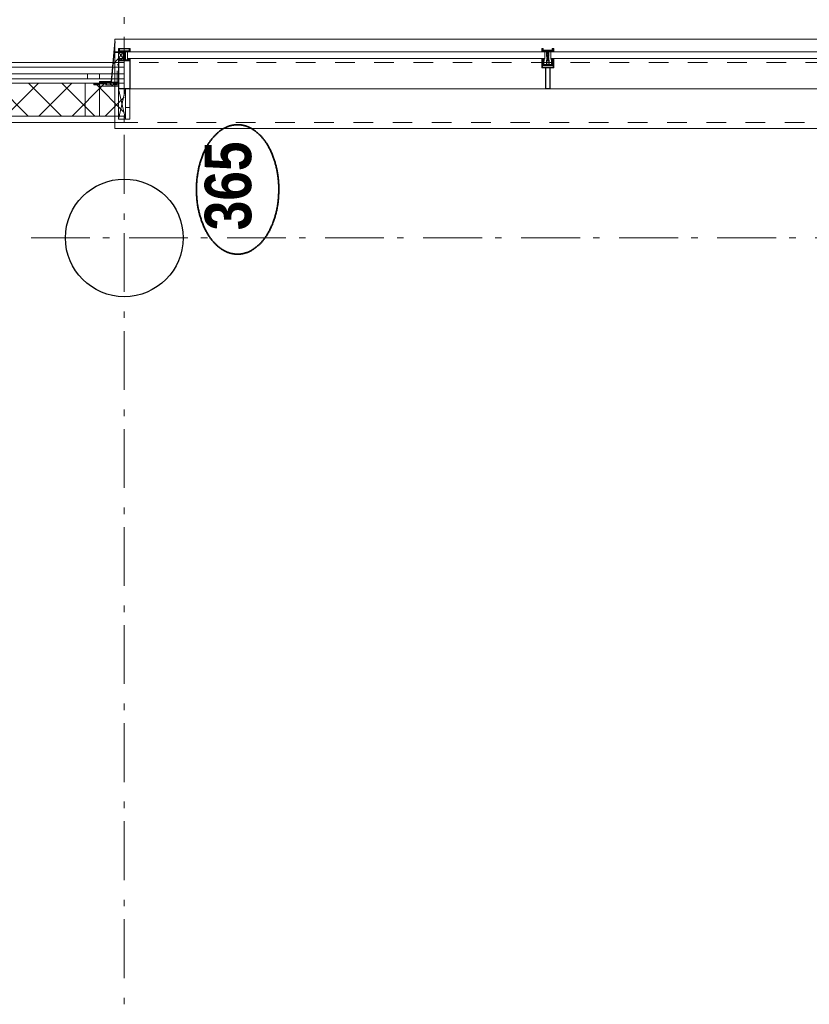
# Model space of a CAD drawing. Header units: millimetres. Extents: x 164327 to 368283, y 131426 to 274001.
# Tile 140 of 160: x 344642 to 347998, y 243731 to 247915. Entities that reach past the tile are written whole.
import ezdxf
from ezdxf.enums import TextEntityAlignment as Align

# ---------------------------------------------------------------- set-up
doc = ezdxf.new("R2010")
doc.units = ezdxf.units.MM
doc.header["$LTSCALE"] = 400
for name, pattern in [('STYLE_01', [0.416641, 0.208282, -0.208359]), ('STYLE_06', [1.041641, 0.625, -0.208282, 0.069427, -0.138931]), ('STYLE_20', [0.208282, 0.138855, -0.069427])]:
    doc.linetypes.add(name, pattern=pattern)
for name, color, linetype, lineweight in [('Detailaanduiding', 5, 'Continuous', 70), ('mat-beton (ihwg)', 5, 'Continuous', 25), ('mat-glas', 5, 'Continuous', 15), ('mat-isolatie PUR', 140, 'Continuous', 15), ('mat-naaldhout', 140, 'Continuous', 15), ('None', 7, 'Continuous', 9)]:
    doc.layers.add(name, color=color, linetype=linetype, lineweight=lineweight)
doc.styles.add('Arial Narrow (bold)', font='ARIALNB.TTF', dxfattribs={"height": 172.861111})
doc.styles.get("Standard").update_dxf_attribs({"font": 'arial.ttf'})

# ---------------------------------------------------------------- blocks, each defined once
blk = doc.blocks.new('*X226')
at = {"layer": 'None', "lineweight": 5}
for p, q in [((22.5, -118.9), (141.4, 0)), ((22.5, -260.3), (162.5, -120.3)), ((22.5, -401.8), (162.5, -261.8)), ((22.5, -543.2), (162.5, -403.2)), ((22.5, -684.6), (162.5, -544.6)), ((22.5, -826), (162.5, -686)), ((22.5, -967.4), (162.5, -827.4)), ((22.5, -1108.9), (162.5, -968.9)), ((22.5, -1250.3), (162.5, -1110.3)), ((22.5, -1391.7), (162.5, -1251.7)), ((22.5, -1533.1), (162.5, -1393.1)), ((22.5, -1674.6), (162.5, -1534.6)), ((38.5, -1800), (162.5, -1676))]:
    blk.add_line(p, q, dxfattribs=at)
at = {"layer": 'None', "lineweight": 13}
for p, q in [((141.4, 0), (162.5, -21.1)), ((22.5, -22.5), (162.5, -162.5)), ((22.5, -163.9), (162.5, -303.9)), ((22.5, -305.3), (162.5, -445.3)), ((22.5, -446.7), (162.5, -586.7)), ((22.5, -588.1), (162.5, -728.1)), ((22.5, -729.5), (162.5, -869.5)), ((22.5, -870.9), (162.5, -1010.9)), ((22.5, -1012.3), (162.5, -1152.3)), ((22.5, -1153.7), (162.5, -1293.7)), ((22.5, -1295.1), (162.5, -1435.1)), ((22.5, -1436.5), (162.5, -1576.5)), ((22.5, -1577.9), (162.5, -1717.9)), ((22.5, -1719.3), (103.2, -1800))]:
    blk.add_line(p, q, dxfattribs=at)
blk = doc.blocks.new('HoutSkeletBouw element 1800mm (2D)')
at = {"layer": 'None', "color": 140, "lineweight": 15}
for p, q in [((-5, -1800), (-5, 0)), ((22.5, -1800), (22.5, 0)), ((162.5, -1800), (162.5, 0)), ((180.5, -1800), (180.5, 0)), ((230, -1800), (230, 0)), ((250, -1800), (250, 0))]:
    blk.add_line(p, q, dxfattribs=at)
at = {"layer": 'None', "color": 140, "linetype": 'Continuous', "lineweight": 15}
for p, q in [((22.5, -1800), (22.5, 0)), ((162.5, -1800), (162.5, 0))]:
    blk.add_line(p, q, dxfattribs=at)
at = {"layer": 'None', "color": 8, "linetype": 'Continuous', "lineweight": 5}
blk.add_line((202.5, 0), (202.5, -1800), dxfattribs=at)
at = {"layer": 'None', "color": 140, "linetype": 'Continuous', "lineweight": 15}
blk.add_lwpolyline([(22.5, 30), (162.5, 30), (162.5, -30), (22.5, -30)], close=True, dxfattribs=at)
at = {"layer": 'None', "color": 140}
blk.add_blockref('*X226', (0, 0), dxfattribs=at)
blk = doc.blocks.new('*X441')
at = {"layer": 'None', "lineweight": 5}
blk.add_line((58200, -20132.9), (58200, -20114.9), dxfattribs=at)
blk = doc.blocks.new('*U442')
at = {"layer": 'None', "color": 8, "linetype": 'Continuous', "lineweight": 5}
for p, q in [((58151.1, -20085), (58279.1, -20114.9)), ((58151.1, -20114.9), (58279.1, -20085))]:
    blk.add_line(p, q, dxfattribs=at)
blk.add_lwpolyline([(58151.1, -20085), (58279.1, -20085), (58279.1, -20114.9), (58151.1, -20114.9)], close=True, dxfattribs=at)
blk = doc.blocks.new('*X443')
at = {"layer": 'None', "lineweight": 5}
blk.add_line((58291.1, -20061.7), (58308.1, -20044.6), dxfattribs=at)
blk = doc.blocks.new('*X444')
at = {"layer": 'None', "lineweight": 5}
blk.add_line((58407.8, -20085), (58385.9, -20062.8), dxfattribs=at)
blk = doc.blocks.new('*U445')
at = {"layer": 'None', "color": 8, "linetype": 'Continuous', "lineweight": 5}
for p, q in [((58409.1, -20085), (58436.1, -20105)), ((58409.1, -20105), (58436.1, -20085))]:
    blk.add_line(p, q, dxfattribs=at)
blk.add_lwpolyline([(58409.1, -20085), (58436.1, -20085), (58436.1, -20105), (58409.1, -20105)], close=True, dxfattribs=at)
blk = doc.blocks.new('*U228')
at = {"layer": 'None', "color": 8, "linetype": 'Continuous', "lineweight": 5, "flags": 128}
for points in [[(-111, 25), (-115, 25), (-115, 25), (-115, 23), (-115, 23), (-114, 21), (-114, 21), (-114, 20), (-114, 20), (-114, 20), (-115, 22), (-115, 24), (-115, 24), (-116, 25), (-116, 25), (-116, 24), (-116, 24), (-116, 22), (-115, 20), (-115, 18), (-116, 18), (-116, 18), (-116, 17), (-115, 17), (-115, 16), (-115, 16), (-116, 16), (-116, 15), (-116, 15), (-115, 15), (-115, 14), (-115, 14), (-116, 13), (-116, 13), (-116, 13), (-115, 13), (-111, 13), (-111, 15), (-111, 15), (-111, 15), (-111, 15), (-109, 15), (-109, 15), (-109, 15), (-108, 16), (-107, 17), (-107, 21), (-108, 21), (-109, 23), (-109, 23), (-109, 22), (-111, 22), (-111, 22), (-111, 22), (-111, 23)], [(-110, 21), (-109, 21), (-108, 20), (-108, 17), (-109, 17), (-110, 17), (-111, 17), (-111, 20)]]:
    blk.add_lwpolyline(points, close=True, dxfattribs=at)
blk = doc.blocks.new('*U229')
at = {"layer": 'None', "color": 8, "linetype": 'Continuous', "lineweight": 5, "flags": 128}
for points in [[(-111, -25), (-115, -25), (-115, -25), (-115, -23), (-115, -23), (-114, -21), (-114, -21), (-114, -20), (-114, -20), (-114, -20), (-115, -22), (-115, -24), (-115, -24), (-116, -25), (-116, -25), (-116, -24), (-116, -24), (-116, -22), (-115, -20), (-115, -18), (-116, -18), (-116, -18), (-116, -17), (-115, -17), (-115, -16), (-115, -16), (-116, -16), (-116, -15), (-116, -15), (-115, -15), (-115, -14), (-115, -14), (-116, -13), (-116, -13), (-116, -13), (-115, -13), (-111, -13), (-111, -15), (-111, -15), (-111, -15), (-111, -15), (-109, -15), (-109, -15), (-109, -15), (-108, -16), (-107, -17), (-107, -21), (-108, -21), (-109, -23), (-109, -23), (-109, -22), (-111, -22), (-111, -22), (-111, -22), (-111, -23)], [(-110, -21), (-109, -21), (-108, -20), (-108, -17), (-109, -17), (-110, -17), (-111, -17), (-111, -20)]]:
    blk.add_lwpolyline(points, close=True, dxfattribs=at)
blk = doc.blocks.new('*U230')
at = {"layer": 'None', "color": 8, "linetype": 'Continuous', "lineweight": 5, "flags": 128}
blk.add_lwpolyline([(-146, -23), (-146, -1), (-145, -1), (-144, 0), (-145, 2), (-146, 2), (-146, 24), (-150, 23), (-150, 23), (-150, 23), (-151, 24), (-151, 24), (-153, 23), (-154, 22), (-156, 22), (-156, 21), (-156, 21), (-155, 21), (-149, 21), (-148, 20), (-148, -20), (-149, -20), (-155, -20), (-156, -20), (-156, -21), (-156, -21), (-154, -22), (-153, -22), (-151, -23), (-151, -23), (-150, -22), (-150, -22), (-150, -22)], close=True, dxfattribs=at)
blk = doc.blocks.new('*U231')
at = {"layer": 'None', "color": 8, "linetype": 'Continuous', "lineweight": 5, "flags": 128}
for points in [[(-124, 5), (-141, 5), (-142, 5), (-142, 4), (-142, 3), (-141, 3), (-140, 3), (-140, 3), (-140, 4), (-136, 4), (-135, 3), (-133, 1), (-133, -1), (-135, -3), (-136, -4), (-140, -4), (-140, -3), (-140, -3), (-141, -3), (-142, -3), (-142, -4), (-142, -5), (-141, -5), (-124, -5), (-124, -3), (-123, -2), (-122, -2), (-121, -2), (-119, -2), (-117, -2), (-117, -2), (-117, -2), (-116, -2), (-114, -2), (-113, -2), (-112, -1), (-112, -1), (-111, 0), (-112, 1), (-112, 1), (-113, 2), (-114, 2), (-116, 2), (-117, 2), (-117, 2), (-117, 2), (-119, 2), (-121, 2), (-122, 2), (-123, 2), (-124, 3)], [(-126, -3), (-126, -4), (-129, -4), (-130, -3), (-130, -3), (-129, -3), (-129, -2), (-128, 0), (-129, 2), (-129, 3), (-130, 3), (-129, 4), (-126, 4), (-126, 3), (-126, 1), (-125, 0), (-126, -2)]]:
    blk.add_lwpolyline(points, close=True, dxfattribs=at)
blk.add_lwpolyline([(-123, -1), (-124, 0), (-123, 1), (-121, 1), (-121, 1), (-119, 1), (-117, 1), (-116, 1), (-116, 1), (-115, 1), (-115, 1), (-113, 1), (-112, 0), (-113, -1), (-115, -1), (-115, -1), (-116, -1), (-116, -1), (-117, -1), (-119, -1), (-120, -1), (-120, -1), (-121, -1), (-121, -1), (-123, -1)], dxfattribs=at)
blk = doc.blocks.new('*U232')
at = {"layer": 'None', "color": 8, "linetype": 'Continuous', "lineweight": 5, "flags": 128}
blk.add_lwpolyline([(-146, 25), (-145, 25), (-144, 26), (-144, 27), (-143, 27), (-143, 27), (-143, 27), (-143, 27), (-143, 27), (-143, 27), (-143, 25), (-144, 24), (-144, 23), (-143, 22), (-143, 22), (-143, 22), (-143, 22), (-143, 22), (-144, 21), (-144, 21), (-144, 21), (-144, 21), (-144, 21), (-143, 20), (-143, 20), (-143, 20), (-143, 20), (-143, 20), (-144, 19), (-144, 19), (-144, 19), (-144, 19), (-143, 18), (-143, 18), (-143, 18), (-143, 18), (-143, 17), (-144, 17), (-144, 17), (-144, 16), (-144, 16), (-143, 16), (-143, 16), (-143, 16), (-143, 15), (-143, 15), (-144, 15), (-144, 15), (-144, 14), (-144, 14), (-144, 14), (-143, 14), (-143, 14), (-143, 13), (-143, 13), (-143, 13), (-143, 13), (-144, 11), (-144, 5), (-144, 3), (-143, 3), (-141, 2), (-139, 2), (-139, 2), (-139, 2), (-139, 3), (-139, 3), (-138, 4), (-138, 3), (-135, 1), (-135, 0), (-135, -1), (-138, -3), (-138, -4), (-139, -3), (-139, -3), (-139, -2), (-139, -2), (-139, -2), (-141, -2), (-143, -3), (-144, -3), (-144, -5), (-144, -11), (-143, -13), (-143, -13), (-143, -13), (-143, -13), (-143, -14), (-143, -14), (-144, -14), (-144, -14), (-144, -14), (-144, -15), (-143, -15), (-143, -15), (-143, -16), (-143, -16), (-143, -16), (-144, -16), (-144, -16), (-144, -17), (-144, -17), (-143, -17), (-143, -18), (-143, -18), (-143, -18), (-143, -18), (-144, -19), (-144, -19), (-144, -19), (-144, -19), (-144, -19), (-143, -20), (-143, -20), (-143, -20), (-143, -20), (-143, -20), (-144, -21), (-144, -21), (-144, -21), (-144, -21), (-144, -21), (-143, -22), (-143, -22), (-143, -22), (-143, -22), (-143, -22), (-144, -23), (-144, -23), (-143, -25), (-143, -27), (-143, -27), (-143, -27), (-143, -27), (-143, -27), (-143, -27), (-144, -27), (-144, -26), (-146, -25), (-146, -2), (-146, -2), (-145, -1), (-144, 0), (-145, 1), (-146, 2), (-146, 2), (-146, 25)], dxfattribs=at)
blk.add_lwpolyline([(-137, -1), (-136, 0), (-137, 1), (-141, 1), (-142, 0), (-141, -1)], close=True, dxfattribs=at)
blk = doc.blocks.new('dorpel 85')
at = {"layer": 'None', "color": 8, "linetype": 'Continuous', "lineweight": 5}
blk.add_lwpolyline([(-152, 24), (-151, 24), (-150, 23), (-146, 24), (-146, 25), (-157, 25), (-158, 25), (-158, 24), (-158, -2.2), (-158, -17), (-158, -18), (-158, -24), (-158, -25), (-153, -25), (-151, -25), (-146, -25), (-146, -24), (-150, -23), (-150, -24), (-153, -24), (-157, -24), (-157, -18), (-157, -17), (-157, 23), (-157, 24)], close=True, dxfattribs=at)
at = {"layer": 'None', "color": 8, "linetype": 'Continuous', "lineweight": 5, "flags": 128}
blk.add_lwpolyline([(14, -24), (14, 24), (13, 25), (12, 25), (-111, 25), (-111, 23), (-110, 22), (-110, 22), (-110, 24), (-107, 24), (-107, 19), (-107, 19), (-107, 19), (-107, 14), (-110, 14), (-110, 15), (-110, 15), (-111, 15), (-111, 11), (-110, 11), (-110, 12), (-108, 12), (-108, 7), (-108, 5), (-109, 5), (-122, 5), (-124, 4), (-123, 3), (-122, 2), (-121, 2), (-121, 3), (-120, 2), (-119, 2), (-119, 3), (-119, 2), (-117, 2), (-117, 3), (-117, 2), (-116, 2), (-115, 3), (-115, 2), (-114, 2), (-114, 3), (-113, 2), (-112, 2), (-112, 3), (-111, 2), (-110, 2), (-110, 3), (-110, 2), (-110, 2), (-108, 1), (-107, 0), (-108, -1), (-110, -2), (-111, -2), (-111, -2), (-111, -2), (-112, -2), (-113, -2), (-113, -2), (-114, -2), (-114, -2), (-115, -2), (-116, -2), (-116, -2), (-117, -2), (-118, -2), (-118, -2), (-118, -2), (-120, -2), (-120, -2), (-120, -2), (-121, -2), (-122, -2), (-122, -2), (-124, -4), (-124, -4), (-122, -5), (-109, -5), (-108, -5), (-108, -6), (-108, -12), (-110, -12), (-110, -11), (-111, -11), (-111, -14), (-110, -15), (-110, -15), (-110, -14), (-107, -14), (-107, -18), (-107, -19), (-107, -19), (-107, -23), (-110, -23), (-110, -22), (-110, -22), (-111, -23), (-111, -25), (12, -25), (13, -25), (14, -24)], dxfattribs=at)
blk.add_lwpolyline([(12, -23), (-105, -23), (-105, 23), (12, 23), (12, 5), (12, 5), (12, -5), (12, -5)], close=True, dxfattribs=at)
at = {"layer": 'None', "color": 3}
for name in ['*U230', '*U232', '*U231', '*U228', '*U229']:
    blk.add_blockref(name, (0, 0), dxfattribs=at)
blk = doc.blocks.new('*U446')
at = {"layer": 'None', "color": 8, "linetype": 'STYLE_20', "lineweight": 5}
blk.add_lwpolyline([(58296.1, -20085), (58296.1, -19980), (58301.1, -19980), (58301.1, -20080), (58381.1, -20080), (58381.1, -20085)], close=True, dxfattribs=at)
blk = doc.blocks.new('*U573')
at = {"layer": 'None', "color": 8, "linetype": 'Continuous', "lineweight": 9, "flags": 128}
for points in [[(58409.1, -21895.2), (58409.1, -21895.2, -0.390793), (58407.8, -21896.7), (58407.8, -21896.7, -0.390793), (58406.1, -21895.6), (58406.1, -21895.6, 0.352623), (58404.1, -21894), (58397.4, -21894), (58397.4, -21894, -0.414214), (58397.1, -21893.7), (58397.1, -21892.4), (58397.2, -21891.9), (58397.2, -21891.9, 0.520293), (58397.1, -21891.6), (58394.4, -21891.6), (58394.3, -21891.8), (58392.3, -21891.8), (58392.3, -21891.8, 0.577863), (58392, -21891.8), (58392, -21891.9), (58392, -21891.9, -0.366605), (58391.7, -21892.2), (58391.7, -21892.2, -0.366605), (58391.4, -21892), (58391.4, -21892, 0.130834), (58390.4, -21890.7), (58390.4, -21890.7, -0.439074), (58390.4, -21889.3), (58390.4, -21889.3, 0.133252), (58391.4, -21888), (58391.4, -21888, -0.366605), (58391.7, -21887.8), (58391.7, -21887.8, -0.366605), (58392, -21888), (58392, -21888.1), (58392, -21888.1, 0.577455), (58392.3, -21888.2), (58394.3, -21888.2), (58394.4, -21888.3), (58397.1, -21888.3), (58397.1, -21888.3, 0.52048), (58397.2, -21888.1), (58397.1, -21887.6), (58397.1, -21885.3), (58397.1, -21885.3, -0.414214), (58397.4, -21885), (58405.2, -21885), (58405.2, -21885, 0.255976), (58406.8, -21884.1), (58406.8, -21884.1, -0.749676), (58409.1, -21884.7), (58409.1, -21888.8), (58409.1, -21888.8, -0.414214), (58407.1, -21890.8), (58407.1, -21890.8, 0.402808), (58406.6, -21891.3), (58406.6, -21891.3, 0.402808), (58407, -21891.8), (58407, -21891.8, -0.233259), (58407.4, -21892), (58407.9, -21895.4), (58407.9, -21895.4, 0.419014), (58408, -21895.5), (58408, -21895.5, 0.419014), (58408.1, -21895.4), (58408.1, -21894), (58408.1, -21894, -0.414214), (58408.6, -21893.5), (58408.6, -21893.5, -0.414214), (58409.1, -21894)], [(58406.1, -21889.2), (58406.1, -21889.2, 0.552342), (58407.3, -21889.8), (58407.3, -21889.8, 0.263556), (58408.3, -21888.1), (58408.3, -21884.6), (58408.3, -21884.6, 0.437017), (58407.9, -21884.3), (58407.9, -21884.3, 0.437017), (58407.7, -21884.7), (58407.7, -21884.7, -0.396568), (58406.4, -21886.3), (58406.4, -21886.3, 0.418874), (58405.8, -21886.8)], [(58396.9, -21935), (58381.1, -21935), (58381.1, -21933.1), (58381.1, -21886.9), (58381.1, -21885), (58396.9, -21885), (58396.9, -21887.9), (58392.3, -21887.9), (58392.3, -21887.4), (58390.9, -21887.4), (58390.9, -21887.9), (58389, -21887.9), (58388.7, -21888.1), (58384.6, -21888.1), (58384.6, -21888.1, 0.414214), (58382.9, -21889.8), (58382.9, -21889.8), (58382.9, -21889.9, 0.414214), (58384.6, -21891.6), (58388.7, -21891.6), (58389, -21891.8), (58390.9, -21891.8), (58390.9, -21892.3), (58392.3, -21892.3), (58392.3, -21891.8), (58396.9, -21891.8), (58396.9, -21893.7), (58384.1, -21893.7), (58384.1, -21893.7, 0.414214), (58382.9, -21894.9), (58382.9, -21894.9), (58382.9, -21903.4), (58382.9, -21903.5, 0.414214), (58384.1, -21904.7), (58401.1, -21904.7), (58401.1, -21906.1), (58403.9, -21906.1), (58404.3, -21905.7), (58404.7, -21906.1), (58405.3, -21906.1), (58405.7, -21905.7), (58406.1, -21906.1), (58406.7, -21906.1), (58407.1, -21905.7), (58408, -21906.1), (58412.9, -21906.1), (58412.9, -21907.8), (58402.1, -21907.8), (58402.1, -21907.8, 0.414214), (58399.9, -21910), (58399.9, -21910), (58399.9, -21910, 0.414214), (58402.1, -21912.2), (58412.9, -21912.2), (58412.9, -21913.9), (58408, -21913.9), (58407.1, -21914.3), (58406.7, -21913.9), (58406.1, -21913.9), (58405.7, -21914.3), (58405.3, -21913.9), (58404.7, -21913.9), (58404.3, -21914.3), (58403.9, -21913.9), (58401.1, -21913.9), (58401.1, -21915.3), (58384.1, -21915.3), (58384.1, -21915.3, 0.414214), (58382.9, -21916.5), (58382.9, -21916.6), (58382.9, -21925.1), (58382.9, -21925.1, 0.414214), (58384.1, -21926.3), (58396.9, -21926.3), (58396.9, -21928.2), (58392.3, -21928.2), (58392.3, -21927.7), (58390.9, -21927.7), (58390.9, -21928.2), (58389, -21928.2), (58388.7, -21928.4), (58384.6, -21928.4), (58384.6, -21928.4, 0.414214), (58382.9, -21930.1), (58382.9, -21930.2), (58382.9, -21930.2, 0.414214), (58384.6, -21931.9), (58388.7, -21931.9), (58389, -21932.1), (58390.9, -21932.1), (58390.9, -21932.6), (58392.3, -21932.6), (58392.3, -21932.1), (58396.9, -21932.1)], [(58409.1, -21924.8), (58409.1, -21924.8, 0.390793), (58407.8, -21923.3), (58407.8, -21923.3, 0.390793), (58406.1, -21924.4), (58406.1, -21924.4, -0.352623), (58404.1, -21926), (58397.4, -21926), (58397.4, -21926, 0.414214), (58397.1, -21926.3), (58397.1, -21927.6), (58397.2, -21928.1), (58397.2, -21928.1, -0.520293), (58397.1, -21928.4), (58394.4, -21928.4), (58394.3, -21928.2), (58392.3, -21928.2), (58392.3, -21928.2, -0.577863), (58392, -21928.2), (58392, -21928.1), (58392, -21928.1, 0.366605), (58391.7, -21927.8), (58391.7, -21927.8, 0.366605), (58391.4, -21928), (58391.4, -21928, -0.130834), (58390.4, -21929.3), (58390.4, -21929.3, 0.439074), (58390.4, -21930.7), (58390.4, -21930.7, -0.133252), (58391.4, -21932), (58391.4, -21932, 0.366605), (58391.7, -21932.2), (58391.7, -21932.2, 0.366605), (58392, -21932), (58392, -21931.9), (58392, -21931.9, -0.577455), (58392.3, -21931.8), (58394.3, -21931.8), (58394.4, -21931.7), (58397.1, -21931.7), (58397.1, -21931.7, -0.52048), (58397.2, -21931.9), (58397.1, -21932.4), (58397.1, -21934.7), (58397.1, -21934.7, 0.414214), (58397.4, -21935), (58405.2, -21935), (58405.2, -21935, -0.255976), (58406.8, -21935.9), (58406.8, -21935.9, 0.749676), (58409.1, -21935.3), (58409.1, -21931.2), (58409.1, -21931.2, 0.414214), (58407.1, -21929.2), (58407.1, -21929.2, -0.402808), (58406.6, -21928.7), (58406.6, -21928.7, -0.402808), (58407, -21928.2), (58407, -21928.2, 0.233259), (58407.4, -21928), (58407.9, -21924.6), (58407.9, -21924.6, -0.419014), (58408, -21924.5), (58408, -21924.5, -0.419014), (58408.1, -21924.6), (58408.1, -21926), (58408.1, -21926, 0.414214), (58408.6, -21926.5), (58408.6, -21926.5, 0.414214), (58409.1, -21926)], [(58392.1, -21889, 0.29188), (58391.6, -21889.2), (58391.2, -21889.7), (58391.2, -21889.7, 0.344328), (58391.2, -21890.3), (58391.6, -21890.8), (58391.6, -21890.8, 0.29188), (58392.1, -21891), (58393.8, -21890.6), (58393.8, -21890.6, 0.348796), (58394.3, -21890), (58394.3, -21890, 0.348796), (58393.8, -21889.4), (58392.1, -21889)], [(58400.1, -21887), (58400.1, -21887, 0.414214), (58399.3, -21887.9), (58399.3, -21887.9, 0.414214), (58400.1, -21888.7), (58403, -21888.7), (58403, -21888.7, 0.414214), (58403.9, -21887.9), (58403.9, -21887.9, 0.414214), (58403, -21887)], [(58403.9, -21891.2, 0.414214), (58403, -21890.3), (58400.1, -21890.3), (58400.1, -21890.3, 0.414214), (58399.3, -21891.2), (58399.3, -21891.2, 0.414214), (58400.1, -21892), (58403, -21892), (58403, -21892, 0.414214), (58403.9, -21891.2)], [(58392.1, -21931, -0.29188), (58391.6, -21930.8), (58391.2, -21930.3), (58391.2, -21930.3, -0.344328), (58391.2, -21929.7), (58391.6, -21929.2), (58391.6, -21929.2, -0.29188), (58392.1, -21929), (58393.8, -21929.4), (58393.8, -21929.4, -0.348796), (58394.3, -21930), (58394.3, -21930, -0.348796), (58393.8, -21930.6), (58392.1, -21931)], [(58403.9, -21928.8, -0.414214), (58403, -21929.7), (58400.1, -21929.7), (58400.1, -21929.7, -0.414214), (58399.3, -21928.8), (58399.3, -21928.8, -0.414214), (58400.1, -21928), (58403, -21928), (58403, -21928, -0.414214), (58403.9, -21928.8)], [(58400.1, -21933), (58400.1, -21933, -0.414214), (58399.3, -21932.1), (58399.3, -21932.1, -0.414214), (58400.1, -21931.3), (58403, -21931.3), (58403, -21931.3, -0.414214), (58403.9, -21932.1), (58403.9, -21932.1, -0.414214), (58403, -21933)], [(58406.1, -21930.8), (58406.1, -21930.8, -0.552342), (58407.3, -21930.2), (58407.3, -21930.2, -0.263556), (58408.3, -21931.9), (58408.3, -21935.4), (58408.3, -21935.4, -0.437017), (58407.9, -21935.7), (58407.9, -21935.7, -0.437017), (58407.7, -21935.3), (58407.7, -21935.3, 0.396568), (58406.4, -21933.7), (58406.4, -21933.7, -0.418874), (58405.8, -21933.2)]]:
    blk.add_lwpolyline(points, format="xyb", close=True, dxfattribs=at)
blk.add_lwpolyline([(58382.9, -21914), (58398.6, -21914), (58398.6, -21906), (58382.9, -21906)], close=True, dxfattribs=at)
blk = doc.blocks.new('*U574')
at = {"layer": 'None', "color": 7}
blk.add_blockref('*U573', (0, 0), dxfattribs=at)
blk = doc.blocks.new('*U575')
at = {"layer": 'None', "color": 8, "linetype": 'Continuous', "lineweight": 9, "flags": 128}
for points in [[(58279.1, -21900), (58279.1, -21920), (58369.1, -21920), (58369.1, -21935), (58381.1, -21935), (58381.1, -21885), (58369.1, -21885), (58369.1, -21900)], [(58281.1, -21902), (58369.1, -21902), (58369.1, -21918), (58281.1, -21918)], [(58371.1, -21918), (58371.1, -21902), (58371.1, -21887), (58379.1, -21887), (58379.1, -21933), (58371.1, -21933)]]:
    blk.add_lwpolyline(points, close=True, dxfattribs=at)
blk = doc.blocks.new('*U576')
at = {"layer": 'None', "color": 7}
for name in ['*U574', '*U575']:
    blk.add_blockref(name, (0, 0), dxfattribs=at)
blk = doc.blocks.new('*U577')
at = {"layer": 'None', "color": 8, "linetype": 'Continuous', "lineweight": 9}
for p, q in [((58437.2, -21910), (58438.2, -21908)), ((58438.2, -21911), (58437.2, -21910)), ((58438.2, -21908), (58439.2, -21908)), ((58439.2, -21911), (58438.2, -21911)), ((58439.2, -21886), (58443.2, -21887)), ((58439.2, -21908), (58439.2, -21886)), ((58439.2, -21933), (58439.2, -21911)), ((58442.2, -21889), (58441.2, -21890)), ((58441.2, -21890), (58441.2, -21930)), ((58448.2, -21889), (58442.2, -21889)), ((58443.2, -21887), (58444.2, -21886)), ((58444.2, -21886), (58446.2, -21887)), ((58446.2, -21887), (58447.2, -21888)), ((58447.2, -21888), (58449.2, -21888)), ((58449.2, -21889), (58448.2, -21889)), ((58449.2, -21888), (58449.2, -21889)), ((58443.2, -21932), (58439.2, -21933)), ((58441.2, -21930), (58442.2, -21930)), ((58442.2, -21930), (58448.2, -21930)), ((58444.2, -21933), (58443.2, -21932)), ((58446.2, -21932), (58444.2, -21933)), ((58447.2, -21932), (58446.2, -21932)), ((58449.2, -21931), (58447.2, -21932)), ((58448.2, -21930), (58449.2, -21930)), ((58449.2, -21930), (58449.2, -21931))]:
    blk.add_line(p, q, dxfattribs=at)
at = {"layer": 'None', "color": 8, "linetype": 'Continuous', "lineweight": 9, "flags": 128}
blk.add_lwpolyline([(58439.2, -21933), (58439.2, -21911), (58438.2, -21911), (58437.2, -21910), (58438.2, -21908), (58439.2, -21908), (58439.2, -21886), (58443.2, -21887), (58443.2, -21887), (58443.2, -21887), (58444.2, -21886), (58444.2, -21886), (58446.2, -21887), (58447.2, -21888), (58449.2, -21888), (58449.2, -21889), (58449.2, -21889), (58448.2, -21889), (58442.2, -21889), (58441.2, -21890), (58441.2, -21930), (58442.2, -21930), (58448.2, -21930), (58449.2, -21930), (58449.2, -21931), (58449.2, -21931), (58447.2, -21932), (58446.2, -21932), (58444.2, -21933), (58444.2, -21933), (58443.2, -21932), (58443.2, -21932), (58443.2, -21932)], close=True, dxfattribs=at)
at = {"layer": 'None', "color": 0, "flags": 1}
blk.add_attdef('GRUPPE', (58437.2, -21940.6), '', height=4.23, dxfattribs=at)
blk = doc.blocks.new('*U578')
at = {"layer": 'None', "color": 8, "linetype": 'Continuous', "lineweight": 9}
for p, q in [((58404.2, -21910), (58405.2, -21909)), ((58405.2, -21911), (58404.2, -21910)), ((58405.2, -21909), (58406.2, -21908)), ((58406.2, -21909), (58405.2, -21910)), ((58405.2, -21910), (58406.2, -21911)), ((58406.2, -21912), (58405.2, -21911)), ((58406.2, -21908), (58407.2, -21908)), ((58408.2, -21909), (58406.2, -21909)), ((58406.2, -21911), (58408.2, -21911)), ((58407.2, -21912), (58406.2, -21912)), ((58407.2, -21908), (58409.2, -21908)), ((58409.2, -21912), (58407.2, -21912)), ((58409.2, -21909), (58408.2, -21909)), ((58408.2, -21911), (58409.2, -21911)), ((58409.2, -21908), (58410.2, -21908)), ((58410.2, -21909), (58409.2, -21909)), ((58409.2, -21911), (58410.2, -21911)), ((58410.2, -21912), (58409.2, -21912)), ((58410.2, -21908), (58412.2, -21908)), ((58412.2, -21909), (58410.2, -21909)), ((58410.2, -21911), (58412.2, -21911)), ((58412.2, -21912), (58410.2, -21912)), ((58412.2, -21908), (58414.2, -21908)), ((58414.2, -21909), (58412.2, -21909)), ((58412.2, -21911), (58413.2, -21911)), ((58414.2, -21912), (58412.2, -21912)), ((58413.2, -21911), (58414.2, -21911)), ((58414.2, -21908), (58415.2, -21908)), ((58416.2, -21909), (58414.2, -21909)), ((58414.2, -21911), (58416.2, -21911)), ((58415.2, -21912), (58414.2, -21912)), ((58415.2, -21908), (58416.2, -21908)), ((58416.2, -21912), (58415.2, -21912)), ((58416.2, -21908), (58417.2, -21907)), ((58417.2, -21910), (58416.2, -21909)), ((58416.2, -21911), (58417.2, -21910)), ((58417.2, -21913), (58416.2, -21912)), ((58417.2, -21907), (58417.2, -21905)), ((58417.2, -21905), (58434.2, -21905)), ((58417.2, -21915), (58417.2, -21913)), ((58434.2, -21915), (58417.2, -21915)), ((58419.2, -21909), (58418.2, -21910)), ((58418.2, -21910), (58419.2, -21912)), ((58419.2, -21906), (58419.2, -21907)), ((58422.2, -21906), (58419.2, -21906)), ((58419.2, -21907), (58419.2, -21909)), ((58419.2, -21912), (58419.2, -21913)), ((58419.2, -21913), (58419.2, -21914)), ((58419.2, -21914), (58422.2, -21914)), ((58421.2, -21910), (58422.2, -21908)), ((58422.2, -21912), (58421.2, -21910)), ((58423.2, -21907), (58422.2, -21906)), ((58422.2, -21907), (58423.2, -21907)), ((58422.2, -21908), (58422.2, -21907)), ((58422.2, -21913), (58422.2, -21912)), ((58423.2, -21913), (58422.2, -21913)), ((58422.2, -21914), (58423.2, -21913)), ((58428.2, -21907), (58426.2, -21909)), ((58426.2, -21909), (58426.2, -21911)), ((58426.2, -21911), (58428.2, -21913)), ((58429.2, -21906), (58428.2, -21907)), ((58428.2, -21913), (58429.2, -21914)), ((58433.2, -21906), (58429.2, -21906)), ((58429.2, -21914), (58433.2, -21914)), ((58433.2, -21907), (58433.2, -21906)), ((58434.2, -21907), (58433.2, -21907)), ((58433.2, -21913), (58434.2, -21913)), ((58433.2, -21914), (58433.2, -21913)), ((58434.2, -21905), (58435.2, -21905)), ((58435.2, -21907), (58434.2, -21907)), ((58434.2, -21913), (58435.2, -21913)), ((58435.2, -21915), (58434.2, -21915)), ((58435.2, -21905), (58435.2, -21906)), ((58435.2, -21906), (58435.2, -21907)), ((58435.2, -21913), (58435.2, -21914)), ((58435.2, -21914), (58435.2, -21915))]:
    blk.add_line(p, q, dxfattribs=at)
at = {"layer": 'None', "color": 8, "linetype": 'Continuous', "lineweight": 9, "flags": 128}
for points in [[(58417.2, -21905), (58434.2, -21905), (58435.2, -21905), (58435.2, -21906), (58435.2, -21907), (58434.2, -21907), (58433.2, -21907), (58433.2, -21907), (58433.2, -21906), (58429.2, -21906), (58428.2, -21907), (58426.2, -21909), (58426.2, -21911), (58428.2, -21913), (58429.2, -21914), (58433.2, -21914), (58433.2, -21913), (58433.2, -21913), (58434.2, -21913), (58435.2, -21913), (58435.2, -21914), (58435.2, -21915), (58434.2, -21915), (58417.2, -21915), (58417.2, -21913), (58416.2, -21912), (58415.2, -21912), (58414.2, -21912), (58412.2, -21912), (58410.2, -21912), (58410.2, -21912), (58410.2, -21912), (58409.2, -21912), (58407.2, -21912), (58406.2, -21912), (58405.2, -21911), (58405.2, -21911), (58404.2, -21910), (58405.2, -21909), (58405.2, -21909), (58406.2, -21908), (58407.2, -21908), (58409.2, -21908), (58410.2, -21908), (58410.2, -21908), (58410.2, -21908), (58412.2, -21908), (58414.2, -21908), (58415.2, -21908), (58416.2, -21908), (58417.2, -21907)], [(58419.2, -21913), (58419.2, -21914), (58422.2, -21914), (58423.2, -21913), (58423.2, -21913), (58422.2, -21913), (58422.2, -21912), (58421.2, -21910), (58422.2, -21908), (58422.2, -21907), (58423.2, -21907), (58422.2, -21906), (58419.2, -21906), (58419.2, -21907), (58419.2, -21909), (58418.2, -21910), (58419.2, -21912)]]:
    blk.add_lwpolyline(points, close=True, dxfattribs=at)
blk.add_lwpolyline([(58416.2, -21911), (58417.2, -21910), (58416.2, -21909), (58414.2, -21909), (58414.2, -21909), (58412.2, -21909), (58410.2, -21909), (58409.2, -21909), (58409.2, -21909), (58408.2, -21909), (58408.2, -21909), (58406.2, -21909), (58405.2, -21910), (58406.2, -21911), (58408.2, -21911), (58408.2, -21911), (58409.2, -21911), (58409.2, -21911), (58410.2, -21911), (58412.2, -21911), (58413.2, -21911), (58413.2, -21911), (58414.2, -21911), (58414.2, -21911), (58416.2, -21911)], dxfattribs=at)
at = {"layer": 'None', "color": 0, "flags": 1}
blk.add_attdef('GRUPPE', (58404.2, -21922.6), '', height=4.23, dxfattribs=at)
blk = doc.blocks.new('*U579')
at = {"layer": 'None', "color": 8, "linetype": 'Continuous', "lineweight": 9}
for p, q in [((58436.2, -21883), (58436.2, -21885)), ((58437.2, -21883), (58436.2, -21883)), ((58437.2, -21884), (58437.2, -21883)), ((58438.2, -21885), (58437.2, -21884)), ((58431.2, -21907), (58428.2, -21909)), ((58428.2, -21909), (58428.2, -21910)), ((58428.2, -21910), (58428.2, -21911)), ((58428.2, -21911), (58431.2, -21913)), ((58429.2, -21910), (58430.2, -21909)), ((58430.2, -21911), (58429.2, -21910)), ((58430.2, -21909), (58434.2, -21909)), ((58434.2, -21911), (58430.2, -21911)), ((58431.2, -21906), (58431.2, -21907)), ((58432.2, -21907), (58431.2, -21906)), ((58431.2, -21914), (58432.2, -21913)), ((58431.2, -21913), (58431.2, -21914)), ((58432.2, -21908), (58432.2, -21907)), ((58434.2, -21908), (58432.2, -21908)), ((58432.2, -21912), (58434.2, -21912)), ((58432.2, -21913), (58432.2, -21912)), ((58436.2, -21907), (58434.2, -21908)), ((58434.2, -21909), (58435.2, -21910)), ((58435.2, -21910), (58434.2, -21911)), ((58434.2, -21912), (58436.2, -21913)), ((58436.2, -21885), (58437.2, -21886)), ((58437.2, -21887), (58436.2, -21888)), ((58436.2, -21888), (58437.2, -21889)), ((58437.2, -21889), (58436.2, -21890)), ((58436.2, -21890), (58437.2, -21891)), ((58437.2, -21891), (58436.2, -21892)), ((58436.2, -21892), (58436.2, -21893)), ((58436.2, -21893), (58437.2, -21893)), ((58436.2, -21894), (58436.2, -21895)), ((58437.2, -21894), (58436.2, -21894)), ((58436.2, -21895), (58437.2, -21895)), ((58436.2, -21896), (58436.2, -21897)), ((58437.2, -21896), (58436.2, -21896)), ((58436.2, -21897), (58437.2, -21899)), ((58437.2, -21907), (58436.2, -21907)), ((58436.2, -21913), (58437.2, -21913)), ((58437.2, -21921), (58436.2, -21923)), ((58436.2, -21923), (58436.2, -21924)), ((58436.2, -21924), (58437.2, -21924)), ((58436.2, -21925), (58436.2, -21926)), ((58437.2, -21925), (58436.2, -21925)), ((58436.2, -21926), (58437.2, -21926)), ((58437.2, -21886), (58437.2, -21887)), ((58437.2, -21893), (58437.2, -21894)), ((58437.2, -21895), (58437.2, -21896)), ((58437.2, -21899), (58437.2, -21905)), ((58437.2, -21905), (58437.2, -21907)), ((58437.2, -21910), (58438.2, -21909)), ((58438.2, -21911), (58437.2, -21910)), ((58437.2, -21913), (58437.2, -21915)), ((58437.2, -21915), (58437.2, -21921)), ((58437.2, -21924), (58437.2, -21925)), ((58437.2, -21926), (58437.2, -21927)), ((58439.2, -21885), (58438.2, -21885)), ((58438.2, -21909), (58439.2, -21908)), ((58439.2, -21912), (58438.2, -21911)), ((58439.2, -21908), (58439.2, -21885)), ((58439.2, -21935), (58439.2, -21912)), ((58436.2, -21927), (58436.2, -21928)), ((58437.2, -21927), (58436.2, -21927)), ((58436.2, -21928), (58437.2, -21929)), ((58437.2, -21929), (58436.2, -21930)), ((58436.2, -21930), (58437.2, -21931)), ((58437.2, -21931), (58436.2, -21932)), ((58436.2, -21932), (58437.2, -21933)), ((58437.2, -21933), (58436.2, -21935)), ((58436.2, -21935), (58436.2, -21937)), ((58436.2, -21937), (58437.2, -21937)), ((58437.2, -21936), (58439.2, -21935)), ((58437.2, -21937), (58437.2, -21936))]:
    blk.add_line(p, q, dxfattribs=at)
at = {"layer": 'None', "color": 8, "linetype": 'Continuous', "lineweight": 9, "flags": 128}
blk.add_lwpolyline([(58439.2, -21885), (58438.2, -21885), (58437.2, -21884), (58437.2, -21883), (58436.2, -21883), (58436.2, -21883), (58436.2, -21883), (58436.2, -21883), (58436.2, -21883), (58436.2, -21883), (58436.2, -21885), (58437.2, -21886), (58437.2, -21887), (58436.2, -21888), (58436.2, -21888), (58436.2, -21888), (58436.2, -21888), (58436.2, -21888), (58437.2, -21889), (58437.2, -21889), (58437.2, -21889), (58437.2, -21889), (58437.2, -21889), (58436.2, -21890), (58436.2, -21890), (58436.2, -21890), (58436.2, -21890), (58436.2, -21890), (58437.2, -21891), (58437.2, -21891), (58437.2, -21891), (58437.2, -21891), (58436.2, -21892), (58436.2, -21892), (58436.2, -21892), (58436.2, -21892), (58436.2, -21893), (58437.2, -21893), (58437.2, -21893), (58437.2, -21894), (58437.2, -21894), (58436.2, -21894), (58436.2, -21894), (58436.2, -21894), (58436.2, -21895), (58436.2, -21895), (58437.2, -21895), (58437.2, -21895), (58437.2, -21896), (58437.2, -21896), (58437.2, -21896), (58436.2, -21896), (58436.2, -21896), (58436.2, -21897), (58436.2, -21897), (58436.2, -21897), (58436.2, -21897), (58437.2, -21899), (58437.2, -21905), (58437.2, -21907), (58436.2, -21907), (58434.2, -21908), (58432.2, -21908), (58432.2, -21908), (58432.2, -21908), (58432.2, -21907), (58432.2, -21907), (58431.2, -21906), (58431.2, -21907), (58428.2, -21909), (58428.2, -21910), (58428.2, -21911), (58431.2, -21913), (58431.2, -21914), (58432.2, -21913), (58432.2, -21913), (58432.2, -21912), (58432.2, -21912), (58432.2, -21912), (58434.2, -21912), (58436.2, -21913), (58437.2, -21913), (58437.2, -21915), (58437.2, -21921), (58436.2, -21923), (58436.2, -21923), (58436.2, -21923), (58436.2, -21923), (58436.2, -21924), (58436.2, -21924), (58437.2, -21924), (58437.2, -21924), (58437.2, -21924), (58437.2, -21925), (58436.2, -21925), (58436.2, -21925), (58436.2, -21926), (58436.2, -21926), (58436.2, -21926), (58437.2, -21926), (58437.2, -21926), (58437.2, -21927), (58437.2, -21927), (58436.2, -21927), (58436.2, -21928), (58436.2, -21928), (58436.2, -21928), (58436.2, -21928), (58437.2, -21929), (58437.2, -21929), (58437.2, -21929), (58437.2, -21929), (58437.2, -21929), (58436.2, -21930), (58436.2, -21930), (58436.2, -21930), (58436.2, -21930), (58436.2, -21930), (58437.2, -21931), (58437.2, -21931), (58437.2, -21931), (58437.2, -21931), (58437.2, -21931), (58436.2, -21932), (58436.2, -21932), (58436.2, -21932), (58436.2, -21932), (58436.2, -21932), (58437.2, -21933), (58437.2, -21933), (58436.2, -21935), (58436.2, -21937), (58436.2, -21937), (58436.2, -21937), (58436.2, -21937), (58436.2, -21937), (58436.2, -21937), (58437.2, -21937), (58437.2, -21936), (58439.2, -21935), (58439.2, -21912), (58439.2, -21912), (58438.2, -21911), (58437.2, -21910), (58438.2, -21909), (58439.2, -21908), (58439.2, -21908), (58439.2, -21885)], dxfattribs=at)
blk.add_lwpolyline([(58430.2, -21911), (58429.2, -21910), (58430.2, -21909), (58434.2, -21909), (58435.2, -21910), (58434.2, -21911)], close=True, dxfattribs=at)
at = {"layer": 'None', "color": 0, "flags": 1}
blk.add_attdef('GRUPPE', (58428.2, -21944.6), '', height=4.23, dxfattribs=at)
blk = doc.blocks.new('*U580')
at = {"layer": 'None', "color": 8, "linetype": 'Continuous', "lineweight": 9}
for p, q in [((58451.2, -21885), (58439.2, -21885)), ((58439.2, -21885), (58439.2, -21886)), ((58439.2, -21886), (58443.2, -21887)), ((58442.2, -21890), (58442.2, -21929)), ((58450.2, -21890), (58442.2, -21890)), ((58443.2, -21887), (58444.2, -21886)), ((58443.2, -21891), (58451.2, -21891)), ((58443.2, -21928), (58443.2, -21891)), ((58444.2, -21886), (58450.2, -21886)), ((58450.2, -21886), (58450.2, -21890)), ((58451.2, -21891), (58451.2, -21885)), ((58443.2, -21933), (58439.2, -21934)), ((58439.2, -21934), (58439.2, -21935)), ((58439.2, -21935), (58451.2, -21935)), ((58442.2, -21929), (58450.2, -21929)), ((58451.2, -21928), (58443.2, -21928)), ((58443.2, -21934), (58443.2, -21933)), ((58450.2, -21934), (58443.2, -21934)), ((58450.2, -21929), (58450.2, -21934)), ((58451.2, -21935), (58451.2, -21928))]:
    blk.add_line(p, q, dxfattribs=at)
blk.add_lwpolyline([(58439.2, -21885), (58439.2, -21886), (58443.2, -21887), (58444.2, -21886), (58450.2, -21886), (58450.2, -21890), (58442.2, -21890), (58442.2, -21929), (58450.2, -21929), (58450.2, -21934), (58443.2, -21934), (58443.2, -21933), (58439.2, -21934), (58439.2, -21935), (58451.2, -21935), (58451.2, -21928), (58443.2, -21928), (58443.2, -21891), (58451.2, -21891), (58451.2, -21885)], close=True, dxfattribs=at)
at = {"layer": 'None', "color": 3}
for name in ['*U579', '*U578', '*U577']:
    blk.add_blockref(name, (0, 0), dxfattribs=at)
blk = doc.blocks.new('*U581')
at = {"layer": 'None', "color": 7}
for name in ['*U576', '*U580']:
    blk.add_blockref(name, (0, 0), dxfattribs=at)
blk = doc.blocks.new('*U591')
at = {"layer": 'mat-glas', "color": 140, "linetype": 'Continuous', "lineweight": 15}
for points in [[(58436.1, -21897), (58436.1, -20123), (58409.1, -20123), (58409.1, -21897)], [(58436.1, -23697), (58436.1, -21923), (58409.1, -21923), (58409.1, -23697)]]:
    blk.add_lwpolyline(points, close=True, dxfattribs=at)
at = {"layer": 'mat-isolatie PUR', "color": 140, "linetype": 'Continuous', "lineweight": 15}
blk.add_lwpolyline([(58291.1, -20004), (58308.1, -20004), (58308.1, -20085), (58291.1, -20085)], close=True, dxfattribs=at)
at = {"layer": 'mat-isolatie PUR', "lineweight": 15}
blk.add_lwpolyline([(58308.1, -20055.8), (58434.6, -20067.2), (58434.6, -20085), (58308.1, -20085)], close=True, dxfattribs=at)
at = {"layer": 'mat-naaldhout', "color": 140, "linetype": 'Continuous', "lineweight": 15}
for points in [[(58163.6, -20004), (58303.6, -20004), (58303.6, -19944), (58163.6, -19944)], [(58343.6, -20004), (58321.6, -20004), (58321.6, -19954), (58343.6, -19954)], [(58163.6, -20004), (58303.6, -20004), (58303.6, -20085), (58163.6, -20085)]]:
    blk.add_lwpolyline(points, close=True, dxfattribs=at)
at = {"layer": 'None', "color": 43, "linetype": 'Continuous', "lineweight": 9}
for p, q in [((58111.1, -20069.5), (58111.1, -34975.5)), ((58111.1, -20069.5), (58491.1, -20069.5)), ((58491.1, -20069.5), (58491.1, -35355.5))]:
    blk.add_line(p, q, dxfattribs=at)
at = {"layer": 'None', "color": 8, "linetype": 'Continuous', "lineweight": 5}
blk.add_line((58280.1, -20135), (58279.1, -35153), dxfattribs=at)
at = {"layer": 'None', "color": 140, "linetype": 'Continuous', "lineweight": 15}
for points in [[(58481.1, -20069.5), (58481.1, -20071.5), (58308.1, -20055.8), (58308.1, -20004), (58310.1, -20004), (58310.1, -20053.9)], [(58434.6, -20070), (58436.1, -20070), (58436.1, -20105), (58434.6, -20105)], [(58151.1, -20114.9), (58279.1, -20114.9), (58279.1, -20132.9), (58151.1, -20132.9)]]:
    blk.add_lwpolyline(points, close=True, dxfattribs=at)
at = {"layer": 'None', "color": 8, "linetype": 'STYLE_01', "lineweight": 5}
for points in [[(43205.4, -35000), (58136.1, -35000), (58136.1, -20069.5)], [(43205.4, -35255), (58391.1, -35255), (58391.1, -20069.5)]]:
    blk.add_lwpolyline(points, dxfattribs=at)
at = {"layer": 'mat-isolatie PUR', "color": 140}
blk.add_blockref('*X443', (0, 0), dxfattribs=at)
at = {"layer": 'mat-isolatie PUR'}
blk.add_blockref('*X444', (0, 0), dxfattribs=at)
at = {"layer": 'None', "color": 7}
for name in ['*U446', '*U442', '*U445', '*U581']:
    blk.add_blockref(name, (0, 0), dxfattribs=at)
at = {"layer": 'None', "color": 7, "rotation": 180}
blk.add_blockref('dorpel 85', (58293.1, -20110), dxfattribs=at)
at = {"layer": 'None', "color": 140}
blk.add_blockref('*X441', (0, 0), dxfattribs=at)
blk = doc.blocks.new('Kolom O 500')
at = {"layer": 'mat-beton (ihwg)', "lineweight": 25}
blk.add_circle((0, 0), 250, dxfattribs=at)
blk = doc.blocks.new('Detail')
at = {"layer": 'Detailaanduiding', "color": 1, "linetype": 'Continuous', "lineweight": 35}
blk.add_open_spline([(-134.1, 153.9), (-70.3, 177.4), (77, 177.4), (140.9, 153.9), (204.7, 130.5), (241.5, 89.9), (278.4, 49.3), (278.4, 2.4), (278.4, -44.5), (241.5, -85.1), (204.7, -125.7), (140.9, -149.2), (77, -172.6), (-70.3, -172.6), (-134.1, -149.2), (-198, -125.7), (-234.8, -85.1), (-271.6, -44.5), (-271.6, 2.4), (-271.6, 49.3), (-234.8, 89.9), (-198, 130.5), (-134.1, 153.9)], degree=2, knots=[0, 0, 0, 0.097932, 0.195864, 0.195864, 0.280023, 0.280023, 0.347931, 0.347931, 0.415846, 0.415846, 0.5, 0.5, 0.597932, 0.695864, 0.695864, 0.780023, 0.780023, 0.847931, 0.847931, 0.915846, 0.915846, 1, 1, 1], dxfattribs=at)
at = {"layer": 'Detailaanduiding', "style": 'Arial Narrow (bold)'}
blk.add_attdef('Detail', text='', height=197.6, dxfattribs=at).set_placement((-170.2, 142.2), align=Align.TOP_LEFT)
at = {"layer": 'None', "color": 0, "flags": 1}
blk.add_attdef('Fragment', (-271.6, -528.2), '', height=197.6, dxfattribs=at)

msp = doc.modelspace()

# ---------------------------------------------------------------- linework, layer by layer
at = {"layer": 'None', "color": 43, "linetype": 'STYLE_06', "lineweight": 9}
for p, q in [((345086.97992, 251591.69912), (345086.97992, 217871.79849)), ((361606.97992, 246987.75849), (329361.34606, 246987.75849))]:
    msp.add_line(p, q, dxfattribs=at)

# ---------------------------------------------------------------- block references
at = {"layer": 'Detailaanduiding', "color": 7, "rotation": 90}
msp.add_blockref('Detail', (345571.04357, 247190.15543), dxfattribs=at).add_auto_attribs({'Detail': '365'})
at = {"layer": 'None', "color": 7}
for name, p, rotation in [('*U591', (324976.97992, 189341.69912), 90), ('HoutSkeletBouw element 1800mm (2D)', (343286.97992, 247482.75849), 90), ('Kolom O 500', (345086.97992, 246987.75849), 180)]:
    msp.add_blockref(name, p, dxfattribs=dict(at, rotation=rotation))

doc.saveas('drawing.dxf')
